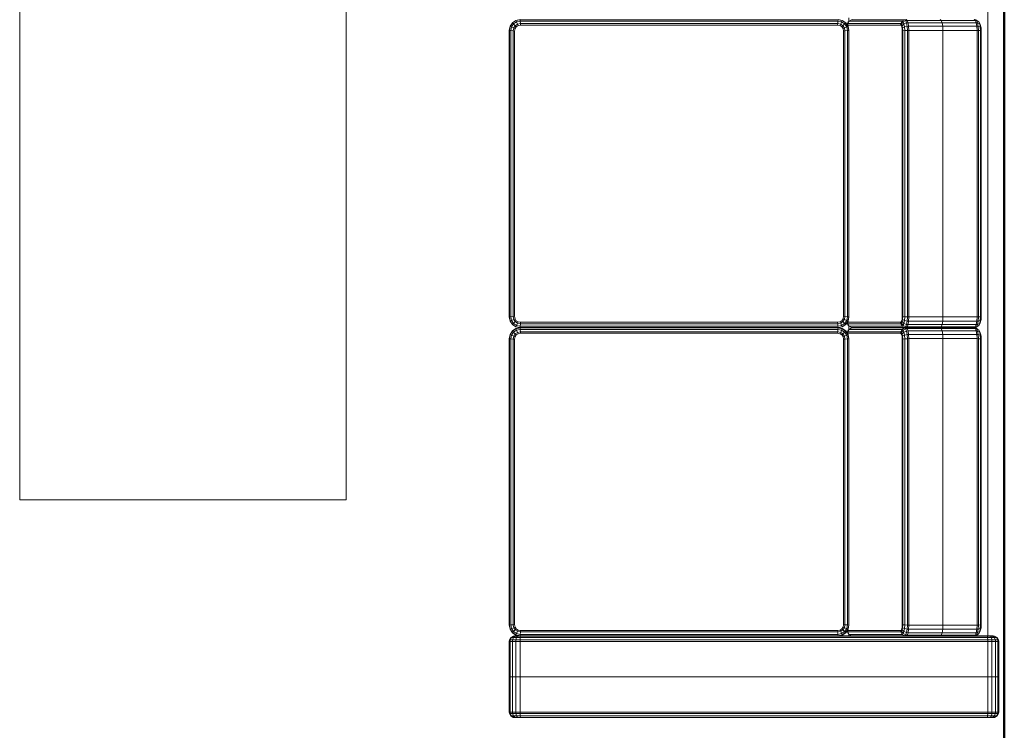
# Model space of a CAD drawing. Header units: millimetres. Extents: x 24644 to 52152, y 2709 to 38988.
# Tile 54 of 93: x 38493 to 40303, y 30530 to 31837. Entities that reach past the tile are written whole.
import ezdxf

# ---------------------------------------------------------------- set-up
doc = ezdxf.new("R2010")
doc.units = ezdxf.units.MM
for name, color, linetype, lineweight in [('A-PART-____-MCUT', 2, 'Continuous', 50), ('A-PART-____-OTLN', 2, 'Continuous', 20), ('A-WALL-____-MCUT', 113, 'Continuous', 50), ('A-WALL-____-OTLN', 113, 'Continuous', 20), ('I-FURN-____-OTLN', 30, 'Continuous', 20)]:
    doc.layers.add(name, color=color, linetype=linetype, lineweight=lineweight)

# ---------------------------------------------------------------- blocks, each defined once
blk = doc.blocks.new('Прямая форма - Masonry Block - Structural-608966-В_Этаж 01_Вентиляция')
at = {"layer": 'A-WALL-____-MCUT', "color": 253}
blk.add_line((1000, -400), (3230, -400), dxfattribs=at)
blk = doc.blocks.new('Прямая форма - SW - 007-608970-В_Этаж 01_Вентиляция')
blk.add_blockref('Прямая форма - Masonry Block - Structural-608966-В_Этаж 01_Вентиляция', (0, 0))
blk = doc.blocks.new('Family - Masonry Block - Structural-608972-В_Этаж 01_Вентиляция')
at = {"layer": 'A-PART-____-MCUT', "color": 253}
blk.add_line((1000, -400), (3230, -400), dxfattribs=at)
blk = doc.blocks.new('Прямая форма - V line-609719-В_Этаж 01_Вентиляция')
at = {"layer": 'I-FURN-____-OTLN', "color": 9}
for p, q in [((250, 1790), (250.3, 1792.6)), ((250, 1790), (250.3, 1792.6)), ((250.3, 1792.6), (252.9, 1797.1)), ((250.3, 1791.5), (252.9, 1795.7)), ((250.3, 1792.6), (250.3, 1791.5)), ((252.9, 1797.1), (257.4, 1799.7)), ((252.9, 1795.7), (257.4, 1798.2)), ((252.9, 1797.1), (252.9, 1795.7)), ((252.9, 1795.7), (252.9, 1792)), ((252.9, 1792), (257.4, 1793.9)), ((257.4, 1799.7), (260, 1800)), ((257.4, 1799.7), (257.4, 1798.2)), ((257.4, 1798.2), (260, 1798.5)), ((257.4, 1798.2), (257.4, 1793.9)), ((257.4, 1793.9), (260, 1794.1)), ((257.4, 1793.9), (257.4, 1787.5)), ((260, 1800), (325, 1800)), ((260, 1800), (260, 1798.5)), ((260, 1798.5), (325, 1798.5)), ((260, 1798.5), (260, 1794.1)), ((260, 1794.1), (325, 1794.1)), ((260, 1794.1), (260, 1787.7)), ((325, 1800), (325, 1798.5)), ((325, 1798.5), (325, 1800)), ((390, 1800), (325, 1800)), ((325, 1798.5), (325, 1794.1)), ((325, 1794.1), (325, 1798.5)), ((390, 1798.5), (325, 1798.5)), ((325, 1794.1), (325, 1787.7)), ((325, 1787.7), (325, 1794.1)), ((390, 1794.1), (325, 1794.1)), ((390, 1798.5), (390, 1800)), ((392.6, 1799.7), (390, 1800)), ((390, 1794.1), (390, 1798.5)), ((392.6, 1798.2), (390, 1798.5)), ((390, 1787.7), (390, 1794.1)), ((392.6, 1793.9), (390, 1794.1)), ((392.6, 1798.2), (392.6, 1799.7)), ((397.1, 1797.1), (392.6, 1799.7)), ((392.6, 1793.9), (392.6, 1798.2)), ((397.1, 1795.7), (392.6, 1798.2)), ((392.6, 1787.5), (392.6, 1793.9)), ((397.1, 1792), (392.6, 1793.9)), ((397.1, 1795.7), (397.1, 1797.1)), ((399.7, 1792.6), (397.1, 1797.1)), ((397.1, 1792), (397.1, 1795.7)), ((399.7, 1791.5), (397.1, 1795.7)), ((399.7, 1791.5), (399.7, 1792.6)), ((400, 1790), (399.7, 1792.6)), ((400, 1790), (399.7, 1792.6)), ((-1450, 1780), (250, 1780)), ((250, 1789.1), (250.3, 1791.5)), ((250, 1789.1), (250.3, 1791.5)), ((250, 1789.1), (250, 1790)), ((250, 1790), (250, 1789.1)), ((250, 1786.9), (250, 1789.1)), ((250, 1789.1), (250, 1786.9)), ((250, 1786.9), (250.3, 1788.8)), ((250, 1783.8), (250, 1786.9)), ((250, 1786.9), (250, 1783.8)), ((250, 1783.8), (250.3, 1784.8)), ((250, 1783.8), (250, 1779)), ((250, 1779), (250.3, 1779.3)), ((250, 1779), (250, 1755.2)), ((250.3, 1788.8), (252.9, 1792)), ((250.3, 1791.5), (250.3, 1788.8)), ((250.3, 1788.8), (250.3, 1784.8)), ((250.3, 1784.8), (252.9, 1786.5)), ((250.3, 1784.8), (250.3, 1779.3)), ((250.3, 1779.3), (252.9, 1779.7)), ((250.3, 1779.3), (250.3, 920.7)), ((252.9, 1792), (252.9, 1786.5)), ((252.9, 1786.5), (257.4, 1787.5)), ((252.9, 1786.5), (252.9, 1779.7)), ((252.9, 1779.7), (257.4, 1780)), ((252.9, 1779.7), (252.9, 920.3)), ((257.4, 1787.5), (260, 1787.7)), ((257.4, 1787.5), (257.4, 1780)), ((257.4, 1780), (260, 1780)), ((257.4, 1780), (257.4, 920)), ((260, 1787.7), (325, 1787.7)), ((260, 1787.7), (260, 1780)), ((260, 1780), (325, 1780)), ((260, 1780), (260, 920)), ((325, 1787.7), (325, 1780)), ((325, 1780), (325, 1787.7)), ((390, 1787.7), (325, 1787.7)), ((325, 1780), (325, 920)), ((325, 920), (325, 1780)), ((390, 1780), (325, 1780)), ((390, 1780), (390, 1787.7)), ((392.6, 1787.5), (390, 1787.7)), ((390, 920), (390, 1780)), ((392.6, 1780), (390, 1780)), ((392.6, 1780), (392.6, 1787.5)), ((397.1, 1786.5), (392.6, 1787.5)), ((392.6, 920), (392.6, 1780)), ((397.1, 1779.7), (392.6, 1780)), ((397.1, 1786.5), (397.1, 1792)), ((399.7, 1788.8), (397.1, 1792)), ((397.1, 1779.7), (397.1, 1786.5)), ((399.7, 1784.8), (397.1, 1786.5)), ((397.1, 920.3), (397.1, 1779.7)), ((399.7, 1779.3), (397.1, 1779.7)), ((399.7, 1788.8), (399.7, 1791.5)), ((400, 1789.1), (399.7, 1791.5)), ((400, 1789.1), (399.7, 1791.5)), ((399.7, 1784.8), (399.7, 1788.8)), ((400, 1786.9), (399.7, 1788.8)), ((399.7, 1779.3), (399.7, 1784.8)), ((400, 1783.8), (399.7, 1784.8)), ((399.7, 920.7), (399.7, 1779.3)), ((400, 1779), (399.7, 1779.3)), ((400, 1789.1), (400, 1790)), ((400, 1790), (400, 1789.1)), ((400, 1786.9), (400, 1789.1)), ((400, 1789.1), (400, 1786.9)), ((400, 1783.8), (400, 1786.9)), ((400, 1786.9), (400, 1783.8)), ((400, 1779), (400, 1783.8)), ((400, 921), (400, 1779)), ((-883, 1757.7), (-883.3, 1755.2)), ((-881.8, 1757.1), (-883.3, 1755.2)), ((-880.4, 1761.9), (-883, 1757.7)), ((-881.5, 1759.6), (-883, 1757.7)), ((-881.5, 1759.6), (-881.8, 1757.1)), ((-877.5, 1758.8), (-881.8, 1757.1)), ((-881.8, 1757.1), (-881.8, 1694.4)), ((-879.1, 1763.7), (-881.5, 1759.6)), ((-877.2, 1761.3), (-881.5, 1759.6)), ((-879.1, 1763.7), (-880.4, 1761.9)), ((-874.8, 1765.7), (-879.1, 1763.7)), ((-875.4, 1765.1), (-879.1, 1763.7)), ((-877.2, 1761.3), (-877.5, 1758.8)), ((-871, 1759.9), (-877.5, 1758.8)), ((-877.5, 1758.8), (-877.5, 1696)), ((-875.4, 1765.1), (-877.2, 1761.3)), ((-870.9, 1762.4), (-877.2, 1761.3)), ((-872.1, 1766.8), (-875.4, 1765.1)), ((-869.8, 1766.1), (-875.4, 1765.1)), ((-872.1, 1766.8), (-874.8, 1765.7)), ((-868.1, 1767.5), (-872.1, 1766.8)), ((-870.9, 1762.4), (-871, 1759.9)), ((-863.3, 1760.3), (-871, 1759.9)), ((-871, 1759.9), (-871, 1697.2)), ((-869.8, 1766.1), (-870.9, 1762.4)), ((-863.3, 1762.8), (-870.9, 1762.4)), ((-868.1, 1767.5), (-869.8, 1766.1)), ((-863, 1766.4), (-869.8, 1766.1)), ((-862.6, 1767.8), (-868.1, 1767.5)), ((-863, 1766.4), (-863.3, 1762.8)), ((-336.7, 1762.8), (-863.3, 1762.8)), ((-863.3, 1762.8), (-863.3, 1760.3)), ((-336.7, 1760.3), (-863.3, 1760.3)), ((-863.3, 1760.3), (-863.3, 1697.6)), ((-862.6, 1767.8), (-863, 1766.4)), ((-337, 1766.4), (-863, 1766.4)), ((-337.4, 1767.8), (-862.6, 1767.8)), ((-331.9, 1767.5), (-337.4, 1767.8)), ((-337.4, 1767.8), (-337, 1766.4)), ((-330.2, 1766.1), (-337, 1766.4)), ((-337, 1766.4), (-336.7, 1762.8)), ((-329.1, 1762.4), (-336.7, 1762.8)), ((-336.7, 1762.8), (-336.7, 1760.3)), ((-329, 1759.9), (-336.7, 1760.3)), ((-336.7, 1760.3), (-336.7, 1697.6)), ((-327.9, 1766.8), (-331.9, 1767.5)), ((-331.9, 1767.5), (-330.2, 1766.1)), ((-324.6, 1765.1), (-330.2, 1766.1)), ((-330.2, 1766.1), (-329.1, 1762.4)), ((-322.8, 1761.3), (-329.1, 1762.4)), ((-329.1, 1762.4), (-329, 1759.9)), ((-322.5, 1758.8), (-329, 1759.9)), ((-329, 1759.9), (-329, 1697.2)), ((-325.2, 1765.7), (-327.9, 1766.8)), ((-327.9, 1766.8), (-324.6, 1765.1)), ((-325.2, 1765.7), (-320.9, 1763.7)), ((-320.9, 1763.7), (-324.6, 1765.1)), ((-324.6, 1765.1), (-322.8, 1761.3)), ((-318.5, 1759.6), (-322.8, 1761.3)), ((-322.8, 1761.3), (-322.5, 1758.8)), ((-318.2, 1757.1), (-322.5, 1758.8)), ((-322.5, 1758.8), (-322.5, 1696)), ((-319.6, 1761.9), (-320.9, 1763.7)), ((-320.9, 1763.7), (-318.5, 1759.6)), ((-319.6, 1761.9), (-317, 1757.7)), ((-317, 1757.7), (-318.5, 1759.6)), ((-318.5, 1759.6), (-318.2, 1757.1)), ((-316.7, 1755.2), (-318.2, 1757.1)), ((-318.2, 1757.1), (-318.2, 1694.4)), ((-317, 1757.7), (-316.7, 1755.2)), ((-316.3, 1757.7), (-316.7, 1755.2)), ((-315.1, 1757.1), (-316.7, 1755.2)), ((-313.7, 1761.9), (-316.3, 1757.7)), ((-314.8, 1759.6), (-316.3, 1757.7)), ((-314.8, 1759.6), (-315.1, 1757.1)), ((-310.8, 1758.8), (-315.1, 1757.1)), ((-315.1, 1757.1), (-315.1, 1694.4)), ((-312.4, 1763.7), (-314.8, 1759.6)), ((-310.6, 1761.3), (-314.8, 1759.6)), ((-312.4, 1763.7), (-313.7, 1761.9)), ((-308.2, 1765.7), (-312.4, 1763.7)), ((-308.7, 1765.1), (-312.4, 1763.7)), ((-310.6, 1761.3), (-310.8, 1758.8)), ((-304.3, 1759.9), (-310.8, 1758.8)), ((-310.8, 1758.8), (-310.8, 1696)), ((-308.7, 1765.1), (-310.6, 1761.3)), ((-304.2, 1762.4), (-310.6, 1761.3)), ((-305.5, 1766.8), (-308.7, 1765.1)), ((-303.2, 1766.1), (-308.7, 1765.1)), ((-305.5, 1766.8), (-308.2, 1765.7)), ((-301.4, 1767.5), (-305.5, 1766.8)), ((-304.2, 1762.4), (-304.3, 1759.9)), ((-296.7, 1760.3), (-304.3, 1759.9)), ((-304.3, 1759.9), (-304.3, 1697.2)), ((-303.2, 1766.1), (-304.2, 1762.4)), ((-296.6, 1762.8), (-304.2, 1762.4)), ((-301.4, 1767.5), (-303.2, 1766.1)), ((-296.4, 1766.4), (-303.2, 1766.1)), ((-295.9, 1767.8), (-301.4, 1767.5)), ((-296.6, 1762.8), (-296.7, 1760.3)), ((230, 1760.3), (-296.7, 1760.3)), ((-296.7, 1760.3), (-296.7, 1697.6)), ((-296.4, 1766.4), (-296.6, 1762.8)), ((230, 1762.8), (-296.6, 1762.8)), ((-295.9, 1767.8), (-296.4, 1766.4)), ((229.7, 1766.4), (-296.4, 1766.4)), ((229.3, 1767.8), (-295.9, 1767.8)), ((234.8, 1767.5), (229.3, 1767.8)), ((229.3, 1767.8), (229.7, 1766.4)), ((236.5, 1766.1), (229.7, 1766.4)), ((229.7, 1766.4), (230, 1762.8)), ((237.5, 1762.4), (230, 1762.8)), ((230, 1762.8), (230, 1760.3)), ((237.7, 1759.9), (230, 1760.3)), ((230, 1760.3), (230, 1697.6)), ((238.8, 1766.8), (234.8, 1767.5)), ((234.8, 1767.5), (236.5, 1766.1)), ((242, 1765.1), (236.5, 1766.1)), ((236.5, 1766.1), (237.5, 1762.4)), ((243.9, 1761.3), (237.5, 1762.4)), ((237.5, 1762.4), (237.7, 1759.9)), ((244.1, 1758.8), (237.7, 1759.9)), ((237.7, 1759.9), (237.7, 1697.2)), ((241.5, 1765.7), (238.8, 1766.8)), ((238.8, 1766.8), (242, 1765.1)), ((241.5, 1765.7), (245.7, 1763.7)), ((245.7, 1763.7), (242, 1765.1)), ((242, 1765.1), (243.9, 1761.3)), ((248.2, 1759.6), (243.9, 1761.3)), ((243.9, 1761.3), (244.1, 1758.8)), ((248.5, 1757.1), (244.1, 1758.8)), ((244.1, 1758.8), (244.1, 1696)), ((247.1, 1761.9), (245.7, 1763.7)), ((245.7, 1763.7), (248.2, 1759.6)), ((247.1, 1761.9), (249.7, 1757.7)), ((249.7, 1757.7), (248.2, 1759.6)), ((248.2, 1759.6), (248.5, 1757.1)), ((250, 1755.2), (248.5, 1757.1)), ((248.5, 1757.1), (248.5, 1694.4)), ((249.7, 1757.7), (250, 1755.2)), ((-316.7, 1755.2), (-316.7, 1692.4)), ((-316.7, 1755.2), (-316.7, 1692.4)), ((250, 1755.2), (250, 1692.4)), ((-883.3, 1692.4), (-881.8, 1694.4)), ((-881.8, 1694.4), (-883.3, 1692.4)), ((-881.8, 1694.4), (-877.5, 1696)), ((-877.5, 1696), (-881.8, 1694.4)), ((-881.8, 1631.6), (-881.8, 1694.4)), ((-877.5, 1696), (-871, 1697.2)), ((-871, 1697.2), (-877.5, 1696)), ((-877.5, 1633.3), (-877.5, 1696)), ((-871, 1697.2), (-863.3, 1697.6)), ((-863.3, 1697.6), (-871, 1697.2)), ((-871, 1634.4), (-871, 1697.2)), ((-863.3, 1697.6), (-336.7, 1697.6)), ((-863.3, 1634.8), (-863.3, 1697.6)), ((-336.7, 1697.6), (-863.3, 1697.6)), ((-336.7, 1697.6), (-329, 1697.2)), ((-336.7, 1634.8), (-336.7, 1697.6)), ((-329, 1697.2), (-336.7, 1697.6)), ((-329, 1697.2), (-322.5, 1696)), ((-329, 1634.4), (-329, 1697.2)), ((-322.5, 1696), (-329, 1697.2)), ((-322.5, 1696), (-318.2, 1694.4)), ((-322.5, 1633.3), (-322.5, 1696)), ((-318.2, 1694.4), (-322.5, 1696)), ((-318.2, 1694.4), (-316.7, 1692.4)), ((-318.2, 1631.6), (-318.2, 1694.4)), ((-316.7, 1692.4), (-318.2, 1694.4)), ((-315.1, 1694.4), (-316.7, 1692.4)), ((-316.7, 1692.4), (-315.1, 1694.4)), ((-316.7, 1629.6), (-316.7, 1692.4)), ((-316.7, 1629.6), (-316.7, 1692.4)), ((-310.8, 1696), (-315.1, 1694.4)), ((-315.1, 1694.4), (-310.8, 1696)), ((-315.1, 1631.6), (-315.1, 1694.4)), ((-304.3, 1697.2), (-310.8, 1696)), ((-310.8, 1696), (-304.3, 1697.2)), ((-310.8, 1633.3), (-310.8, 1696)), ((-296.7, 1697.6), (-304.3, 1697.2)), ((-304.3, 1697.2), (-296.7, 1697.6)), ((-304.3, 1634.4), (-304.3, 1697.2)), ((230, 1697.6), (-296.7, 1697.6)), ((-296.7, 1697.6), (230, 1697.6)), ((-296.7, 1634.8), (-296.7, 1697.6)), ((237.7, 1697.2), (230, 1697.6)), ((230, 1697.6), (237.7, 1697.2)), ((230, 1634.8), (230, 1697.6)), ((244.1, 1696), (237.7, 1697.2)), ((237.7, 1697.2), (244.1, 1696)), ((237.7, 1634.4), (237.7, 1697.2)), ((248.5, 1694.4), (244.1, 1696)), ((244.1, 1696), (248.5, 1694.4)), ((244.1, 1633.3), (244.1, 1696)), ((250, 1692.4), (248.5, 1694.4)), ((248.5, 1694.4), (250, 1692.4)), ((248.5, 1631.6), (248.5, 1694.4)), ((250, 1629.6), (250, 1692.4)), ((-883.3, 1629.6), (-881.8, 1631.6)), ((-883, 1627.1), (-883.3, 1629.6)), ((-881.8, 1631.6), (-877.5, 1633.3)), ((-881.5, 1629), (-881.8, 1631.6)), ((-881.5, 1629), (-877.2, 1630.7)), ((-877.5, 1633.3), (-871, 1634.4)), ((-877.2, 1630.7), (-877.5, 1633.3)), ((-877.2, 1630.7), (-870.9, 1631.8)), ((-875.4, 1625.9), (-877.2, 1630.7)), ((-871, 1634.4), (-863.3, 1634.8)), ((-870.9, 1631.8), (-871, 1634.4)), ((-870.9, 1631.8), (-863.3, 1632.2)), ((-869.8, 1626.8), (-870.9, 1631.8)), ((-863.3, 1634.8), (-336.7, 1634.8)), ((-863.3, 1632.2), (-863.3, 1634.8)), ((-863.3, 1632.2), (-336.7, 1632.2)), ((-863, 1627.2), (-863.3, 1632.2)), ((-337, 1627.2), (-336.7, 1632.2)), ((-336.7, 1634.8), (-329, 1634.4)), ((-336.7, 1632.2), (-336.7, 1634.8)), ((-336.7, 1632.2), (-329.1, 1631.8)), ((-330.2, 1626.8), (-329.1, 1631.8)), ((-329.1, 1631.8), (-329, 1634.4)), ((-329.1, 1631.8), (-322.8, 1630.7)), ((-329, 1634.4), (-322.5, 1633.3)), ((-324.6, 1625.9), (-322.8, 1630.7)), ((-322.8, 1630.7), (-322.5, 1633.3)), ((-322.8, 1630.7), (-318.5, 1629)), ((-322.5, 1633.3), (-318.2, 1631.6)), ((-318.5, 1629), (-318.2, 1631.6)), ((-318.2, 1631.6), (-316.7, 1629.6)), ((-317, 1627.1), (-316.7, 1629.6)), ((-316.7, 1629.6), (-315.1, 1631.6)), ((-316.7, 1629.6), (-316.7, 1531.9)), ((-316.7, 1531.9), (-316.7, 1629.6)), ((-316.3, 1627.1), (-316.7, 1629.6)), ((-315.1, 1631.6), (-310.8, 1633.3)), ((-314.8, 1629), (-315.1, 1631.6)), ((-314.8, 1629), (-310.6, 1630.7)), ((-310.8, 1633.3), (-304.3, 1634.4)), ((-310.6, 1630.7), (-310.8, 1633.3)), ((-310.6, 1630.7), (-304.2, 1631.8)), ((-308.7, 1625.9), (-310.6, 1630.7)), ((-304.3, 1634.4), (-296.7, 1634.8)), ((-304.2, 1631.8), (-304.3, 1634.4)), ((-304.2, 1631.8), (-296.6, 1632.2)), ((-303.2, 1626.8), (-304.2, 1631.8)), ((-296.7, 1634.8), (230, 1634.8)), ((-296.6, 1632.2), (-296.7, 1634.8)), ((-296.6, 1632.2), (230, 1632.2)), ((-296.4, 1627.2), (-296.6, 1632.2)), ((229.7, 1627.2), (230, 1632.2)), ((230, 1634.8), (237.7, 1634.4)), ((230, 1632.2), (230, 1634.8)), ((230, 1632.2), (237.5, 1631.8)), ((236.5, 1626.8), (237.5, 1631.8)), ((237.5, 1631.8), (237.7, 1634.4)), ((237.5, 1631.8), (243.9, 1630.7)), ((237.7, 1634.4), (244.1, 1633.3)), ((242, 1625.9), (243.9, 1630.7)), ((243.9, 1630.7), (244.1, 1633.3)), ((243.9, 1630.7), (248.2, 1629)), ((244.1, 1633.3), (248.5, 1631.6)), ((248.2, 1629), (248.5, 1631.6)), ((248.5, 1631.6), (250, 1629.6)), ((249.7, 1627.1), (250, 1629.6)), ((250, 1629.6), (250, 1578)), ((-883, 1627.1), (-881.5, 1629)), ((-883, 1529.4), (-883, 1627.1)), ((-880.4, 1622.7), (-883, 1627.1)), ((-879.1, 1624.4), (-881.5, 1629)), ((-880.4, 1622.7), (-879.1, 1624.4)), ((-880.4, 1525.1), (-880.4, 1622.7)), ((-875.9, 1620.1), (-880.4, 1622.7)), ((-879.1, 1624.4), (-875.4, 1625.9)), ((-874.8, 1621.5), (-879.1, 1624.4)), ((-875.9, 1620.1), (-874.8, 1621.5)), ((-875.9, 1522.7), (-875.9, 1620.1)), ((-873.3, 1619.7), (-875.9, 1620.1)), ((-875.4, 1625.9), (-869.8, 1626.8)), ((-872.1, 1622.5), (-875.4, 1625.9)), ((-874.8, 1621.5), (-872.1, 1622.5)), ((-872.4, 1620.9), (-874.8, 1621.5)), ((-873.3, 1619.7), (-872.4, 1620.9)), ((-873.3, 1522.5), (-873.3, 1619.7)), ((-872.4, 1620.9), (-870.3, 1621.7)), ((-872.1, 1622.5), (-868.1, 1623.2)), ((-870.3, 1621.7), (-872.1, 1622.5)), ((-870.3, 1621.7), (-867.1, 1622.3)), ((-869.8, 1626.8), (-863, 1627.2)), ((-868.1, 1623.2), (-869.8, 1626.8)), ((-868.1, 1623.2), (-862.6, 1623.5)), ((-867.1, 1622.3), (-868.1, 1623.2)), ((-867.1, 1622.3), (-862.3, 1622.5)), ((-863, 1627.2), (-337, 1627.2)), ((-862.6, 1623.5), (-863, 1627.2)), ((-862.6, 1623.5), (-337.4, 1623.5)), ((-862.3, 1622.5), (-862.6, 1623.5)), ((-862.3, 1622.5), (-337.7, 1622.5)), ((-337.7, 1622.5), (-337.4, 1623.5)), ((-337.7, 1622.5), (-332.9, 1622.3)), ((-337.4, 1623.5), (-337, 1627.2)), ((-337.4, 1623.5), (-331.9, 1623.2)), ((-337, 1627.2), (-330.2, 1626.8)), ((-332.9, 1622.3), (-331.9, 1623.2)), ((-332.9, 1622.3), (-329.7, 1621.7)), ((-331.9, 1623.2), (-330.2, 1626.8)), ((-331.9, 1623.2), (-327.9, 1622.5)), ((-330.2, 1626.8), (-324.6, 1625.9)), ((-329.7, 1621.7), (-327.9, 1622.5)), ((-329.7, 1621.7), (-327.6, 1620.9)), ((-327.9, 1622.5), (-324.6, 1625.9)), ((-327.9, 1622.5), (-325.2, 1621.5)), ((-327.6, 1620.9), (-325.2, 1621.5)), ((-327.6, 1620.9), (-326.7, 1619.7)), ((-326.7, 1619.7), (-324.1, 1620.1)), ((-326.7, 1619.7), (-326.7, 1522.5)), ((-325.2, 1621.5), (-320.9, 1624.4)), ((-325.2, 1621.5), (-324.1, 1620.1)), ((-324.6, 1625.9), (-320.9, 1624.4)), ((-324.1, 1620.1), (-319.6, 1622.7)), ((-324.1, 1620.1), (-324.1, 1522.7)), ((-320.9, 1624.4), (-318.5, 1629)), ((-320.9, 1624.4), (-319.6, 1622.7)), ((-319.6, 1622.7), (-317, 1627.1)), ((-319.6, 1622.7), (-319.6, 1525.1)), ((-318.5, 1629), (-317, 1627.1)), ((-317, 1627.1), (-317, 1529.4)), ((-316.3, 1627.1), (-314.8, 1629)), ((-316.3, 1529.4), (-316.3, 1627.1)), ((-313.7, 1622.7), (-316.3, 1627.1)), ((-312.4, 1624.4), (-314.8, 1629)), ((-313.7, 1622.7), (-312.4, 1624.4)), ((-313.7, 1525.1), (-313.7, 1622.7)), ((-309.3, 1620.1), (-313.7, 1622.7)), ((-312.4, 1624.4), (-308.7, 1625.9)), ((-308.2, 1621.5), (-312.4, 1624.4)), ((-309.3, 1620.1), (-308.2, 1621.5)), ((-309.3, 1522.7), (-309.3, 1620.1)), ((-306.7, 1619.7), (-309.3, 1620.1)), ((-308.7, 1625.9), (-303.2, 1626.8)), ((-305.5, 1622.5), (-308.7, 1625.9)), ((-308.2, 1621.5), (-305.5, 1622.5)), ((-305.7, 1620.9), (-308.2, 1621.5)), ((-306.7, 1619.7), (-305.7, 1620.9)), ((-306.7, 1522.5), (-306.7, 1619.7)), ((-305.7, 1620.9), (-303.6, 1621.7)), ((-305.5, 1622.5), (-301.4, 1623.2)), ((-303.6, 1621.7), (-305.5, 1622.5)), ((-303.6, 1621.7), (-300.4, 1622.3)), ((-303.2, 1626.8), (-296.4, 1627.2)), ((-301.4, 1623.2), (-303.2, 1626.8)), ((-301.4, 1623.2), (-295.9, 1623.5)), ((-300.4, 1622.3), (-301.4, 1623.2)), ((-300.4, 1622.3), (-295.7, 1622.5)), ((-296.4, 1627.2), (229.7, 1627.2)), ((-295.9, 1623.5), (-296.4, 1627.2)), ((-295.9, 1623.5), (229.3, 1623.5)), ((-295.7, 1622.5), (-295.9, 1623.5)), ((-295.7, 1622.5), (229, 1622.5)), ((229, 1622.5), (229.3, 1623.5)), ((229, 1622.5), (233.8, 1622.3)), ((229.3, 1623.5), (229.7, 1627.2)), ((229.3, 1623.5), (234.8, 1623.2)), ((229.7, 1627.2), (236.5, 1626.8)), ((233.8, 1622.3), (234.8, 1623.2)), ((233.8, 1622.3), (236.9, 1621.7)), ((234.8, 1623.2), (236.5, 1626.8)), ((234.8, 1623.2), (238.8, 1622.5)), ((236.5, 1626.8), (242, 1625.9)), ((236.9, 1621.7), (238.8, 1622.5)), ((236.9, 1621.7), (239.1, 1620.9)), ((238.8, 1622.5), (242, 1625.9)), ((238.8, 1622.5), (241.5, 1621.5)), ((239.1, 1620.9), (241.5, 1621.5)), ((239.1, 1620.9), (240, 1619.7)), ((240, 1619.7), (242.6, 1620.1)), ((240, 1619.7), (240, 1522.5)), ((241.5, 1621.5), (245.7, 1624.4)), ((241.5, 1621.5), (242.6, 1620.1)), ((242, 1625.9), (245.7, 1624.4)), ((242.6, 1620.1), (247.1, 1622.7)), ((242.6, 1620.1), (242.6, 1522.7)), ((245.7, 1624.4), (248.2, 1629)), ((245.7, 1624.4), (247.1, 1622.7)), ((247.1, 1622.7), (249.7, 1627.1)), ((247.1, 1622.7), (247.1, 1525.1)), ((248.2, 1629), (249.7, 1627.1)), ((249.7, 1627.1), (249.7, 1529.4)), ((250, 1578), (250, 921)), ((-880.1, 1524.7), (-886.6, 1524.7)), ((-883, 1529.4), (-883.3, 1531.9)), ((-880.4, 1525.1), (-883, 1529.4)), ((-879.1, 1523.4), (-880.4, 1525.1)), ((-875.9, 1522.7), (-880.4, 1525.1)), ((-874.8, 1521.3), (-879.1, 1523.4)), ((-877.5, 1518.9), (-871, 1523.2)), ((-877.2, 1518.6), (-870.9, 1522.9)), ((-874.8, 1521.3), (-875.9, 1522.7)), ((-873.3, 1522.5), (-875.9, 1522.7)), ((-874.2, 1521.1), (-874.8, 1521.3)), ((-873.9, 1521.3), (-874.8, 1521.3)), ((-871, 1523.2), (-863.3, 1524.7)), ((-870.9, 1522.9), (-871, 1523.2)), ((-870.9, 1522.9), (-863.3, 1524.4)), ((-869.8, 1520.5), (-870.9, 1522.9)), ((-869.8, 1520.5), (-863, 1521.8)), ((-863.3, 1524.7), (-336.7, 1524.7)), ((-863.3, 1524.4), (-863.3, 1524.7)), ((-863.3, 1524.4), (-336.7, 1524.4)), ((-863, 1521.8), (-863.3, 1524.4)), ((-863, 1521.8), (-337, 1521.8)), ((-862.6, 1517.3), (-863, 1521.8)), ((-337.4, 1517.3), (-337, 1521.8)), ((-337, 1521.8), (-336.7, 1524.4)), ((-337, 1521.8), (-330.2, 1520.5)), ((-336.7, 1524.7), (-329, 1523.2)), ((-336.7, 1524.4), (-336.7, 1524.7)), ((-336.7, 1524.4), (-329.1, 1522.9)), ((-330.2, 1520.5), (-329.1, 1522.9)), ((-329.1, 1522.9), (-329, 1523.2)), ((-329.1, 1522.9), (-322.8, 1518.6)), ((-329, 1523.2), (-322.5, 1518.9)), ((-324.1, 1522.7), (-326.7, 1522.5)), ((-326.1, 1521.3), (-325.2, 1521.3)), ((-325.2, 1521.3), (-325.8, 1521.1)), ((-325.2, 1521.3), (-320.9, 1523.4)), ((-324.1, 1522.7), (-325.2, 1521.3)), ((-319.6, 1525.1), (-324.1, 1522.7)), ((-319.6, 1525.1), (-320.9, 1523.4)), ((-313.4, 1524.7), (-319.9, 1524.7)), ((-317, 1529.4), (-319.6, 1525.1)), ((-316.7, 1531.9), (-317, 1529.4)), ((-316.3, 1529.4), (-316.7, 1531.9)), ((-313.7, 1525.1), (-316.3, 1529.4)), ((-312.4, 1523.4), (-313.7, 1525.1)), ((-309.3, 1522.7), (-313.7, 1525.1)), ((-308.2, 1521.3), (-312.4, 1523.4)), ((-310.8, 1518.9), (-304.3, 1523.2)), ((-310.6, 1518.6), (-304.2, 1522.9)), ((-308.2, 1521.3), (-309.3, 1522.7)), ((-306.7, 1522.5), (-309.3, 1522.7)), ((-307.5, 1521.1), (-308.2, 1521.3)), ((-307.2, 1521.3), (-308.2, 1521.3)), ((-304.3, 1523.2), (-296.7, 1524.7)), ((-304.2, 1522.9), (-304.3, 1523.2)), ((-304.2, 1522.9), (-296.6, 1524.4)), ((-303.2, 1520.5), (-304.2, 1522.9)), ((-303.2, 1520.5), (-296.4, 1521.8)), ((-296.7, 1524.7), (230, 1524.7)), ((-296.6, 1524.4), (-296.7, 1524.7)), ((-296.6, 1524.4), (230, 1524.4)), ((-296.4, 1521.8), (-296.6, 1524.4)), ((-296.4, 1521.8), (229.7, 1521.8)), ((-295.9, 1517.3), (-296.4, 1521.8)), ((229.3, 1517.3), (229.7, 1521.8)), ((229.7, 1521.8), (230, 1524.4)), ((229.7, 1521.8), (236.5, 1520.5)), ((230, 1524.7), (237.7, 1523.2)), ((230, 1524.4), (230, 1524.7)), ((230, 1524.4), (237.5, 1522.9)), ((236.5, 1520.5), (237.5, 1522.9)), ((237.5, 1522.9), (237.7, 1523.2)), ((237.5, 1522.9), (243.9, 1518.6)), ((237.7, 1523.2), (244.1, 1518.9)), ((242.6, 1522.7), (240, 1522.5)), ((240.5, 1521.3), (241.5, 1521.3)), ((241.5, 1521.3), (240.9, 1521.1)), ((241.5, 1521.3), (245.7, 1523.4)), ((242.6, 1522.7), (241.5, 1521.3)), ((247.1, 1525.1), (242.6, 1522.7)), ((247.1, 1525.1), (245.7, 1523.4)), ((250, 1524.7), (246.8, 1524.7)), ((249.7, 1529.4), (247.1, 1525.1)), ((250, 1531.9), (249.7, 1529.4)), ((-883.3, 1504.7), (-881.8, 1512.4)), ((-883, 1504.7), (-883.3, 1504.7)), ((-883, 1504.7), (-881.5, 1512.3)), ((-883, 920), (-883, 1504.7)), ((-880.4, 1504.4), (-883, 1504.7)), ((-881.8, 1512.4), (-877.5, 1518.9)), ((-881.5, 1512.3), (-881.8, 1512.4)), ((-881.5, 1512.3), (-877.2, 1518.6)), ((-879.1, 1511.2), (-881.5, 1512.3)), ((-880.4, 1504.4), (-879.1, 1511.2)), ((-880.4, 920.3), (-880.4, 1504.4)), ((-875.9, 1504), (-880.4, 1504.4)), ((-879.1, 1511.2), (-875.4, 1516.8)), ((-874.8, 1509.5), (-879.1, 1511.2)), ((-877.2, 1518.6), (-877.5, 1518.9)), ((-875.4, 1516.8), (-877.2, 1518.6)), ((-875.9, 1504), (-874.8, 1509.5)), ((-875.9, 920.7), (-875.9, 1504)), ((-873.3, 1503.8), (-875.9, 1504)), ((-875.4, 1516.8), (-869.8, 1520.5)), ((-872.1, 1513.5), (-875.4, 1516.8)), ((-874.8, 1509.5), (-872.1, 1513.5)), ((-872.4, 1508.5), (-874.8, 1509.5)), ((-873.3, 1503.8), (-872.4, 1508.5)), ((-873.3, 921), (-873.3, 1503.8)), ((-872.4, 1508.5), (-870.3, 1511.7)), ((-872.1, 1513.5), (-868.1, 1516.2)), ((-870.3, 1511.7), (-872.1, 1513.5)), ((-870.3, 1511.7), (-867.1, 1513.8)), ((-868.1, 1516.2), (-869.8, 1520.5)), ((-868.1, 1516.2), (-862.6, 1517.3)), ((-867.1, 1513.8), (-868.1, 1516.2)), ((-867.1, 1513.8), (-862.3, 1514.7)), ((-862.6, 1517.3), (-337.4, 1517.3)), ((-862.3, 1514.7), (-862.6, 1517.3)), ((-862.3, 1514.7), (-337.7, 1514.7)), ((-337.7, 1514.7), (-337.4, 1517.3)), ((-337.7, 1514.7), (-332.9, 1513.8)), ((-337.4, 1517.3), (-331.9, 1516.2)), ((-332.9, 1513.8), (-331.9, 1516.2)), ((-332.9, 1513.8), (-329.7, 1511.7)), ((-331.9, 1516.2), (-330.2, 1520.5)), ((-331.9, 1516.2), (-327.9, 1513.5)), ((-330.2, 1520.5), (-324.6, 1516.8)), ((-329.7, 1511.7), (-327.9, 1513.5)), ((-329.7, 1511.7), (-327.6, 1508.5)), ((-327.9, 1513.5), (-324.6, 1516.8)), ((-327.9, 1513.5), (-325.2, 1509.5)), ((-327.6, 1508.5), (-325.2, 1509.5)), ((-327.6, 1508.5), (-326.7, 1503.8)), ((-326.7, 1503.8), (-324.1, 1504)), ((-326.7, 1503.8), (-326.7, 921)), ((-325.2, 1509.5), (-320.9, 1511.2)), ((-325.2, 1509.5), (-324.1, 1504)), ((-324.6, 1516.8), (-322.8, 1518.6)), ((-324.6, 1516.8), (-320.9, 1511.2)), ((-324.1, 1504), (-319.6, 1504.4)), ((-324.1, 1504), (-324.1, 920.7)), ((-322.8, 1518.6), (-322.5, 1518.9)), ((-322.8, 1518.6), (-318.5, 1512.3)), ((-322.5, 1518.9), (-318.2, 1512.4)), ((-320.9, 1511.2), (-318.5, 1512.3)), ((-320.9, 1511.2), (-319.6, 1504.4)), ((-319.6, 1504.4), (-317, 1504.7)), ((-319.6, 1504.4), (-319.6, 920.3)), ((-318.5, 1512.3), (-318.2, 1512.4)), ((-318.5, 1512.3), (-317, 1504.7)), ((-318.2, 1512.4), (-316.7, 1504.7)), ((-317, 1504.7), (-316.7, 1504.7)), ((-317, 1504.7), (-317, 920)), ((-316.7, 1504.7), (-315.1, 1512.4)), ((-316.7, 1504.7), (-316.7, 920)), ((-316.7, 920), (-316.7, 1504.7)), ((-316.3, 1504.7), (-316.7, 1504.7)), ((-316.3, 1504.7), (-314.8, 1512.3)), ((-316.3, 920), (-316.3, 1504.7)), ((-313.7, 1504.4), (-316.3, 1504.7)), ((-315.1, 1512.4), (-310.8, 1518.9)), ((-314.8, 1512.3), (-315.1, 1512.4)), ((-314.8, 1512.3), (-310.6, 1518.6)), ((-312.4, 1511.2), (-314.8, 1512.3)), ((-313.7, 1504.4), (-312.4, 1511.2)), ((-313.7, 920.3), (-313.7, 1504.4)), ((-309.3, 1504), (-313.7, 1504.4)), ((-312.4, 1511.2), (-308.7, 1516.8)), ((-308.2, 1509.5), (-312.4, 1511.2)), ((-310.6, 1518.6), (-310.8, 1518.9)), ((-308.7, 1516.8), (-310.6, 1518.6)), ((-309.3, 1504), (-308.2, 1509.5)), ((-309.3, 920.7), (-309.3, 1504)), ((-306.7, 1503.8), (-309.3, 1504)), ((-308.7, 1516.8), (-303.2, 1520.5)), ((-305.5, 1513.5), (-308.7, 1516.8)), ((-308.2, 1509.5), (-305.5, 1513.5)), ((-305.7, 1508.5), (-308.2, 1509.5)), ((-306.7, 1503.8), (-305.7, 1508.5)), ((-306.7, 921), (-306.7, 1503.8)), ((-305.7, 1508.5), (-303.6, 1511.7)), ((-305.5, 1513.5), (-301.4, 1516.2)), ((-303.6, 1511.7), (-305.5, 1513.5)), ((-303.6, 1511.7), (-300.4, 1513.8)), ((-301.4, 1516.2), (-303.2, 1520.5)), ((-301.4, 1516.2), (-295.9, 1517.3)), ((-300.4, 1513.8), (-301.4, 1516.2)), ((-300.4, 1513.8), (-295.7, 1514.7)), ((-295.9, 1517.3), (229.3, 1517.3)), ((-295.7, 1514.7), (-295.9, 1517.3)), ((-295.7, 1514.7), (229, 1514.7)), ((229, 1514.7), (229.3, 1517.3)), ((229, 1514.7), (233.8, 1513.8)), ((229.3, 1517.3), (234.8, 1516.2)), ((233.8, 1513.8), (234.8, 1516.2)), ((233.8, 1513.8), (236.9, 1511.7)), ((234.8, 1516.2), (236.5, 1520.5)), ((234.8, 1516.2), (238.8, 1513.5)), ((236.5, 1520.5), (242, 1516.8)), ((236.9, 1511.7), (238.8, 1513.5)), ((236.9, 1511.7), (239.1, 1508.5)), ((238.8, 1513.5), (242, 1516.8)), ((238.8, 1513.5), (241.5, 1509.5)), ((239.1, 1508.5), (241.5, 1509.5)), ((239.1, 1508.5), (240, 1503.8)), ((240, 1503.8), (242.6, 1504)), ((240, 1503.8), (240, 921)), ((241.5, 1509.5), (245.7, 1511.2)), ((241.5, 1509.5), (242.6, 1504)), ((242, 1516.8), (243.9, 1518.6)), ((242, 1516.8), (245.7, 1511.2)), ((242.6, 1504), (247.1, 1504.4)), ((242.6, 1504), (242.6, 920.7)), ((243.9, 1518.6), (244.1, 1518.9)), ((243.9, 1518.6), (248.2, 1512.3)), ((244.1, 1518.9), (248.5, 1512.4)), ((245.7, 1511.2), (248.2, 1512.3)), ((245.7, 1511.2), (247.1, 1504.4)), ((247.1, 1504.4), (249.7, 1504.7)), ((247.1, 1504.4), (247.1, 920.3)), ((248.2, 1512.3), (248.5, 1512.4)), ((248.2, 1512.3), (249.7, 1504.7)), ((248.5, 1512.4), (250, 1504.7)), ((249.7, 1504.7), (250, 1504.7)), ((249.7, 1504.7), (249.7, 920)), ((-881.8, 912.3), (-883.3, 920)), ((-883, 920), (-883.3, 920)), ((-880.4, 920.3), (-883, 920)), ((-881.5, 912.5), (-883, 920)), ((-881.5, 912.5), (-881.8, 912.3)), ((-877.5, 905.9), (-881.8, 912.3)), ((-879.1, 913.5), (-881.5, 912.5)), ((-877.2, 906.1), (-881.5, 912.5)), ((-875.9, 920.7), (-880.4, 920.3)), ((-879.1, 913.5), (-880.4, 920.3)), ((-874.8, 915.2), (-879.1, 913.5)), ((-875.4, 908), (-879.1, 913.5)), ((-877.2, 906.1), (-877.5, 905.9)), ((-871, 901.5), (-877.5, 905.9)), ((-875.4, 908), (-877.2, 906.1)), ((-870.9, 901.8), (-877.2, 906.1)), ((-873.3, 921), (-875.9, 920.7)), ((-874.8, 915.2), (-875.9, 920.7)), ((-872.1, 911.2), (-875.4, 908)), ((-869.8, 904.3), (-875.4, 908)), ((-872.4, 916.2), (-874.8, 915.2)), ((-872.1, 911.2), (-874.8, 915.2)), ((-872.4, 916.2), (-873.3, 921)), ((-870.3, 913.1), (-872.4, 916.2)), ((-870.3, 913.1), (-872.1, 911.2)), ((-868.1, 908.5), (-872.1, 911.2)), ((-867.1, 910.9), (-870.3, 913.1)), ((-868.1, 908.5), (-869.8, 904.3)), ((-867.1, 910.9), (-868.1, 908.5)), ((-862.6, 907.4), (-868.1, 908.5)), ((-862.3, 910), (-867.1, 910.9)), ((-862.6, 907.4), (-863, 902.9)), ((-862.3, 910), (-862.6, 907.4)), ((-337.4, 907.4), (-862.6, 907.4)), ((-337.7, 910), (-862.3, 910)), ((-332.9, 910.9), (-337.7, 910)), ((-337.7, 910), (-337.4, 907.4)), ((-331.9, 908.5), (-337.4, 907.4)), ((-337.4, 907.4), (-337, 902.9)), ((-329.7, 913.1), (-332.9, 910.9)), ((-332.9, 910.9), (-331.9, 908.5)), ((-327.9, 911.2), (-331.9, 908.5)), ((-331.9, 908.5), (-330.2, 904.3)), ((-324.6, 908), (-330.2, 904.3)), ((-327.6, 916.2), (-329.7, 913.1)), ((-329.7, 913.1), (-327.9, 911.2)), ((-322.8, 906.1), (-329.1, 901.8)), ((-322.5, 905.9), (-329, 901.5)), ((-325.2, 915.2), (-327.9, 911.2)), ((-327.9, 911.2), (-324.6, 908)), ((-326.7, 921), (-327.6, 916.2)), ((-327.6, 916.2), (-325.2, 915.2)), ((-324.1, 920.7), (-326.7, 921)), ((-324.1, 920.7), (-325.2, 915.2)), ((-325.2, 915.2), (-320.9, 913.5)), ((-320.9, 913.5), (-324.6, 908)), ((-324.6, 908), (-322.8, 906.1)), ((-319.6, 920.3), (-324.1, 920.7)), ((-318.5, 912.5), (-322.8, 906.1)), ((-322.8, 906.1), (-322.5, 905.9)), ((-318.2, 912.3), (-322.5, 905.9)), ((-319.6, 920.3), (-320.9, 913.5)), ((-320.9, 913.5), (-318.5, 912.5)), ((-317, 920), (-319.6, 920.3)), ((-317, 920), (-318.5, 912.5)), ((-318.5, 912.5), (-318.2, 912.3)), ((-316.7, 920), (-318.2, 912.3)), ((-316.7, 920), (-317, 920)), ((-315.1, 912.3), (-316.7, 920)), ((-316.3, 920), (-316.7, 920)), ((-313.7, 920.3), (-316.3, 920)), ((-314.8, 912.5), (-316.3, 920)), ((-314.8, 912.5), (-315.1, 912.3)), ((-310.8, 905.9), (-315.1, 912.3)), ((-312.4, 913.5), (-314.8, 912.5)), ((-310.6, 906.1), (-314.8, 912.5)), ((-309.3, 920.7), (-313.7, 920.3)), ((-312.4, 913.5), (-313.7, 920.3)), ((-308.2, 915.2), (-312.4, 913.5)), ((-308.7, 908), (-312.4, 913.5)), ((-310.6, 906.1), (-310.8, 905.9)), ((-304.3, 901.5), (-310.8, 905.9)), ((-308.7, 908), (-310.6, 906.1)), ((-304.2, 901.8), (-310.6, 906.1)), ((-306.7, 921), (-309.3, 920.7)), ((-308.2, 915.2), (-309.3, 920.7)), ((-305.5, 911.2), (-308.7, 908)), ((-303.2, 904.3), (-308.7, 908)), ((-305.7, 916.2), (-308.2, 915.2)), ((-305.5, 911.2), (-308.2, 915.2)), ((-305.7, 916.2), (-306.7, 921)), ((-303.6, 913.1), (-305.7, 916.2)), ((-303.6, 913.1), (-305.5, 911.2)), ((-301.4, 908.5), (-305.5, 911.2)), ((-300.4, 910.9), (-303.6, 913.1)), ((-301.4, 908.5), (-303.2, 904.3)), ((-300.4, 910.9), (-301.4, 908.5)), ((-295.9, 907.4), (-301.4, 908.5)), ((-295.7, 910), (-300.4, 910.9)), ((-295.9, 907.4), (-296.4, 902.9)), ((-295.7, 910), (-295.9, 907.4)), ((229.3, 907.4), (-295.9, 907.4)), ((229, 910), (-295.7, 910)), ((233.8, 910.9), (229, 910)), ((229, 910), (229.3, 907.4)), ((234.8, 908.5), (229.3, 907.4)), ((229.3, 907.4), (229.7, 902.9)), ((236.9, 913.1), (233.8, 910.9)), ((233.8, 910.9), (234.8, 908.5)), ((238.8, 911.2), (234.8, 908.5)), ((234.8, 908.5), (236.5, 904.3)), ((242, 908), (236.5, 904.3)), ((239.1, 916.2), (236.9, 913.1)), ((236.9, 913.1), (238.8, 911.2)), ((243.9, 906.1), (237.5, 901.8)), ((244.1, 905.9), (237.7, 901.5)), ((241.5, 915.2), (238.8, 911.2)), ((238.8, 911.2), (242, 908)), ((240, 921), (239.1, 916.2)), ((239.1, 916.2), (241.5, 915.2)), ((242.6, 920.7), (240, 921)), ((242.6, 920.7), (241.5, 915.2)), ((241.5, 915.2), (245.7, 913.5)), ((245.7, 913.5), (242, 908)), ((242, 908), (243.9, 906.1)), ((247.1, 920.3), (242.6, 920.7)), ((248.2, 912.5), (243.9, 906.1)), ((243.9, 906.1), (244.1, 905.9)), ((248.5, 912.3), (244.1, 905.9)), ((247.1, 920.3), (245.7, 913.5)), ((245.7, 913.5), (248.2, 912.5)), ((249.7, 920), (247.1, 920.3)), ((249.7, 920), (248.2, 912.5)), ((248.2, 912.5), (248.5, 912.3)), ((250, 920), (248.5, 912.3)), ((250, 920), (249.7, 920)), ((250, 921), (250.3, 920.7)), ((250, 921), (250, 916.2)), ((250, 916.2), (250.3, 915.2)), ((250, 916.2), (250, 913.1)), ((250, 913.1), (250, 916.2)), ((250, 913.1), (250.3, 911.2)), ((250, 913.1), (250, 910.9)), ((250, 910.9), (250, 913.1)), ((250, 910.9), (250.3, 908.5)), ((250, 910.9), (250, 910)), ((250, 910), (250, 910.9)), ((250, 910.9), (250.3, 908.5)), ((250, 910), (250.3, 907.4)), ((250, 910), (250.3, 907.4)), ((250.3, 920.7), (252.9, 920.3)), ((250.3, 920.7), (250.3, 915.2)), ((250.3, 915.2), (252.9, 913.5)), ((250.3, 915.2), (250.3, 911.2)), ((250.3, 911.2), (252.9, 908)), ((250.3, 911.2), (250.3, 908.5)), ((250.3, 908.5), (252.9, 904.3)), ((250.3, 908.5), (250.3, 907.4)), ((250.3, 907.4), (252.9, 902.9)), ((252.9, 920.3), (257.4, 920)), ((252.9, 920.3), (252.9, 913.5)), ((252.9, 913.5), (257.4, 912.5)), ((252.9, 913.5), (252.9, 908)), ((252.9, 908), (257.4, 906.1)), ((252.9, 908), (252.9, 904.3)), ((257.4, 920), (260, 920)), ((257.4, 920), (257.4, 912.5)), ((257.4, 912.5), (260, 912.3)), ((257.4, 912.5), (257.4, 906.1)), ((257.4, 906.1), (260, 905.9)), ((257.4, 906.1), (257.4, 901.8)), ((260, 920), (325, 920)), ((260, 920), (260, 912.3)), ((260, 912.3), (325, 912.3)), ((260, 912.3), (260, 905.9)), ((260, 905.9), (325, 905.9)), ((260, 905.9), (260, 901.5)), ((325, 920), (325, 912.3)), ((325, 912.3), (325, 920)), ((390, 920), (325, 920)), ((325, 912.3), (325, 905.9)), ((325, 905.9), (325, 912.3)), ((390, 912.3), (325, 912.3)), ((325, 905.9), (325, 901.5)), ((325, 901.5), (325, 905.9)), ((390, 905.9), (325, 905.9)), ((390, 912.3), (390, 920)), ((392.6, 920), (390, 920)), ((392.6, 912.5), (390, 912.3)), ((390, 905.9), (390, 912.3)), ((392.6, 906.1), (390, 905.9)), ((390, 901.5), (390, 905.9)), ((397.1, 920.3), (392.6, 920)), ((392.6, 912.5), (392.6, 920)), ((397.1, 913.5), (392.6, 912.5)), ((392.6, 906.1), (392.6, 912.5)), ((397.1, 908), (392.6, 906.1)), ((392.6, 901.8), (392.6, 906.1)), ((399.7, 920.7), (397.1, 920.3)), ((397.1, 913.5), (397.1, 920.3)), ((399.7, 915.2), (397.1, 913.5)), ((397.1, 908), (397.1, 913.5)), ((399.7, 911.2), (397.1, 908)), ((399.7, 908.5), (397.1, 904.3)), ((397.1, 904.3), (397.1, 908)), ((399.7, 907.4), (397.1, 902.9)), ((400, 921), (399.7, 920.7)), ((399.7, 915.2), (399.7, 920.7)), ((400, 916.2), (399.7, 915.2)), ((399.7, 911.2), (399.7, 915.2)), ((400, 913.1), (399.7, 911.2)), ((399.7, 908.5), (399.7, 911.2)), ((400, 910.9), (399.7, 908.5)), ((400, 910.9), (399.7, 908.5)), ((400, 910), (399.7, 907.4)), ((400, 910), (399.7, 907.4)), ((399.7, 907.4), (399.7, 908.5)), ((400, 916.2), (400, 921)), ((400, 916.2), (400, 913.1)), ((400, 913.1), (400, 916.2)), ((400, 913.1), (400, 910.9)), ((400, 910.9), (400, 913.1)), ((400, 910.9), (400, 910)), ((400, 910), (400, 910.9)), ((-870.9, 901.8), (-871, 901.5)), ((-863.3, 900), (-871, 901.5)), ((-869.8, 904.3), (-870.9, 901.8)), ((-863.3, 900.3), (-870.9, 901.8)), ((-863, 902.9), (-869.8, 904.3)), ((-863, 902.9), (-863.3, 900.3)), ((-336.7, 900.3), (-863.3, 900.3)), ((-863.3, 900.3), (-863.3, 900)), ((-336.7, 900), (-863.3, 900)), ((-337, 902.9), (-863, 902.9)), ((-330.2, 904.3), (-337, 902.9)), ((-337, 902.9), (-336.7, 900.3)), ((-329.1, 901.8), (-336.7, 900.3)), ((-329, 901.5), (-336.7, 900)), ((-336.7, 900.3), (-336.7, 900)), ((-330.2, 904.3), (-329.1, 901.8)), ((-329.1, 901.8), (-329, 901.5)), ((-304.2, 901.8), (-304.3, 901.5)), ((-296.7, 900), (-304.3, 901.5)), ((-303.2, 904.3), (-304.2, 901.8)), ((-296.6, 900.3), (-304.2, 901.8)), ((-296.4, 902.9), (-303.2, 904.3)), ((-296.6, 900.3), (-296.7, 900)), ((230, 900), (-296.7, 900)), ((-296.4, 902.9), (-296.6, 900.3)), ((230, 900.3), (-296.6, 900.3)), ((229.7, 902.9), (-296.4, 902.9)), ((236.5, 904.3), (229.7, 902.9)), ((229.7, 902.9), (230, 900.3)), ((237.5, 901.8), (230, 900.3)), ((237.7, 901.5), (230, 900)), ((230, 900.3), (230, 900)), ((236.5, 904.3), (237.5, 901.8)), ((237.5, 901.8), (237.7, 901.5)), ((252.9, 904.3), (257.4, 901.8)), ((252.9, 904.3), (252.9, 902.9)), ((252.9, 902.9), (257.4, 900.3)), ((257.4, 901.8), (260, 901.5)), ((257.4, 901.8), (257.4, 900.3)), ((257.4, 900.3), (260, 900)), ((260, 901.5), (325, 901.5)), ((260, 901.5), (260, 900)), ((260, 900), (325, 900)), ((325, 901.5), (325, 900)), ((325, 900), (325, 901.5)), ((390, 901.5), (325, 901.5)), ((390, 900), (325, 900)), ((392.6, 901.8), (390, 901.5)), ((390, 900), (390, 901.5)), ((392.6, 900.3), (390, 900)), ((397.1, 904.3), (392.6, 901.8)), ((397.1, 902.9), (392.6, 900.3)), ((392.6, 900.3), (392.6, 901.8)), ((397.1, 902.9), (397.1, 904.3)), ((0, 600), (-1200, 600)), ((0, 600), (0, 0)), ((0, 0), (-1200, 0))]:
    blk.add_line(p, q, dxfattribs=at)
blk = doc.blocks.new('Прямая форма - FU - 056-609720-В_Этаж 01_Вентиляция')
blk.add_blockref('Прямая форма - V line-609719-В_Этаж 01_Вентиляция', (0, 0))
blk = doc.blocks.new('V line_ifc_RVT-1-В_Этаж 01_Вентиляция')
at = {"layer": 'A-PART-____-OTLN', "color": 9, "lineweight": 20, "rotation": 270}
blk.add_blockref('Family - Masonry Block - Structural-608972-В_Этаж 01_Вентиляция', (40703.2, 33667.6), dxfattribs=at)
at = {"layer": 'A-WALL-____-OTLN', "color": 9, "lineweight": 20, "rotation": 270}
blk.add_blockref('Прямая форма - SW - 007-608970-В_Этаж 01_Вентиляция', (40703.2, 33667.6), dxfattribs=at)
at = {"layer": 'I-FURN-____-OTLN', "color": 9, "lineweight": 20, "rotation": 270}
blk.add_blockref('Прямая форма - FU - 056-609720-В_Этаж 01_Вентиляция', (38492.9, 30953.5), dxfattribs=at)

msp = doc.modelspace()

# ---------------------------------------------------------------- block references
at = {"lineweight": 9}
msp.add_blockref('V line_ifc_RVT-1-В_Этаж 01_Вентиляция', (0, 0), dxfattribs=at)

doc.saveas('drawing.dxf')
